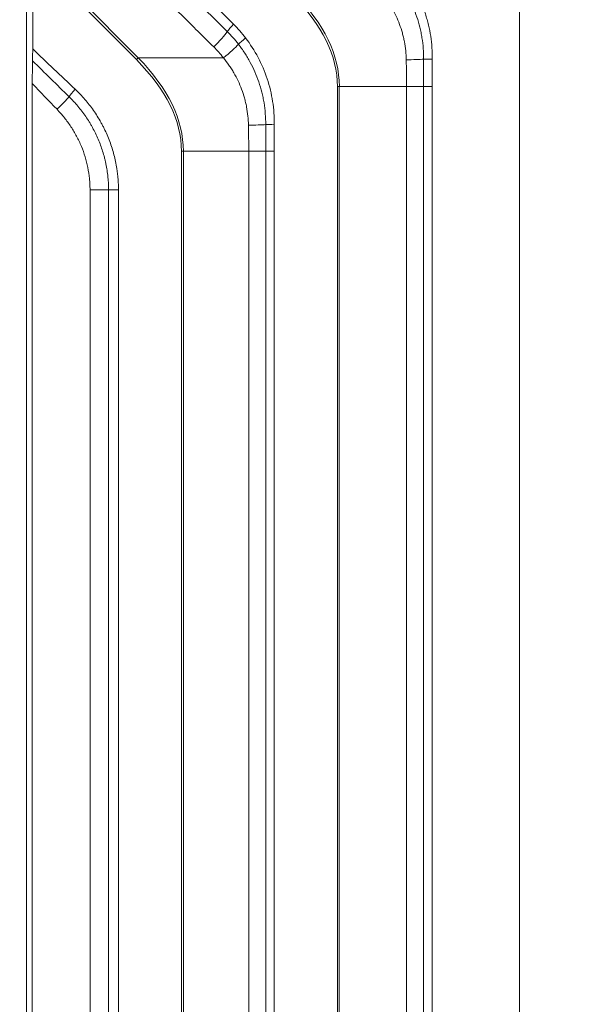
# Model space of a CAD drawing. Header units: millimetres. Extents: x 4 to 836, y 5 to 589.
# Tile 103 of 154: x 628 to 641, y 309 to 331. Entities that reach past the tile are written whole.
import ezdxf

# ---------------------------------------------------------------- set-up
doc = ezdxf.new("R2010")
doc.units = ezdxf.units.MM
doc.layers.add('1', color=7, linetype='Continuous', true_color=0xffffff)
doc.styles.add('ideas_simplex', font='simplex.shx')
doc.dimstyles.get("Standard").update_dxf_attribs({"dimtxt": 0.18, "dimasz": 0.18, "dimexe": 0.18, "dimexo": 0.0625, "dimgap": 0.09, "dimtad": 0, "dimtih": 1, "dimtoh": 1, "dimdec": 4, "dimzin": 0, "dimdsep": 46, "dimtxsty": 'Standard', "dimcen": 0.09, "dimadec": 0, "dimazin": 0, "dimtfac": 1, "dimtdec": 4, "dimtofl": 0, "dimtmove": 0, "dimatfit": 3, "dimfxl": 1, "dimtolj": 1, "dimtzin": 0, "dimarcsym": 0})

# ---------------------------------------------------------------- blocks, each defined once
blk = doc.blocks.new('_U7')
at = {"layer": '1', "color": 152, "lineweight": 13}
for p, q in [((695.062702, 354.711299), (597.434386, 354.711299)), ((663.288624, 267.843936), (597.434386, 267.843936))]:
    blk.add_line(p, q, dxfattribs=at)
at = {"layer": '1', "color": 27, "lineweight": 13}
blk.add_line((599.434386, 267.843936), (599.434386, 354.711299), dxfattribs=at)
at = {"layer": '1', "color": 87, "lineweight": 25}
for p, q in [((597.934386, 318.380118), (592.309386, 318.380118)), ((592.309386, 318.380118), (592.309386, 316.880118)), ((597.934386, 316.880118), (597.934386, 318.380118)), ((592.309386, 305.675118), (592.309386, 304.175118)), ((597.934386, 304.175118), (597.934386, 305.675118)), ((592.309386, 304.175118), (597.934386, 304.175118))]:
    blk.add_line(p, q, dxfattribs=at)
at = {"layer": '1', "color": 27, "lineweight": 18}
for points in [[(599.434386, 354.711299), (599.963367, 351.711301), (598.905405, 351.711297)], [(599.434386, 267.843936), (598.905405, 270.843935), (599.963367, 270.843938)]]:
    blk.add_solid(points, dxfattribs=at)
at = {"layer": '1', "color": 87, "linetype": 'Continuous', "lineweight": 25, "char_height": 3, "attachment_point": 7, "rotation": 90, "line_spacing_factor": 1.204819, "style": 'ideas_simplex'}
for s, insert in [('\\W1.2280;86,9', (590.468386, 305.622618)), ('\\W1.2097;3.42', (597.780886, 305.622618))]:
    blk.add_mtext(s, dxfattribs=dict(at, insert=insert))

msp = doc.modelspace()

# ---------------------------------------------------------------- linework, layer by layer
at = {"layer": '1', "color": 9, "linetype": 'Continuous', "lineweight": 18}
for p, q in [((628.539, 260.745), (628.539, 347.678)), ((628.678, 332.537), (628.678, 330.444)), ((639.537, 332.335), (639.537, 276.088)), ((628.67, 329.671), (628.67, 278.752))]:
    msp.add_line(p, q, dxfattribs=at)
at = {"layer": '1', "color": 9, "linetype": 'Continuous', "lineweight": 13}
for p, q in [((628.678, 332.621), (631.033, 330.245)), ((630.991, 330.204), (628.678, 332.537)), ((631.033, 330.245), (632.932, 330.245)), ((635.476, 329.605), (635.517, 329.605)), ((635.476, 278.817), (635.476, 329.605)), ((635.517, 329.605), (635.517, 278.817)), ((637.015, 329.605), (635.517, 329.605)), ((637.015, 278.817), (637.015, 329.605)), ((637.398, 329.605), (637.015, 329.605)), ((637.398, 278.817), (637.398, 329.605)), ((637.398, 329.605), (637.586, 329.605)), ((637.586, 329.605), (637.586, 278.817)), ((631.997, 328.164), (632.039, 328.164)), ((631.997, 280.258), (631.997, 328.164)), ((632.039, 328.164), (632.039, 280.258)), ((633.496, 328.164), (632.039, 328.164)), ((633.496, 280.258), (633.496, 328.164)), ((633.876, 328.164), (633.496, 328.164)), ((633.876, 280.258), (633.876, 328.164)), ((633.876, 328.164), (634.062, 328.164)), ((634.062, 328.164), (634.062, 280.258)), ((629.957, 281.121), (629.957, 327.302)), ((630.37, 327.302), (629.957, 327.302)), ((630.37, 281.121), (630.37, 327.302)), ((630.37, 327.302), (630.591, 327.302)), ((630.591, 327.302), (630.591, 281.121))]:
    msp.add_line(p, q, dxfattribs=at)
for centre, major_axis, ratio, start_param, end_param in [((531.457, 329.605), (-104.019, 0), 0.14132, 3.141593, 3.280787), ((531.509, 329.605), (-104.009, 0), 0.144219, 3.141593, 3.280787), ((633.209, 330.993), (0.211, 0.213), 0.124326, 1.693281, 2.561806), ((632.7, 330.556), (-0.352, -0.355), 0.122603, 1.496594, 2.561947), ((632.915, 330.315), (-0.392, -0.311), 0.130436, 1.511681, 2.570338), ((633.478, 330.689), (-0.238, -0.183), 0.106754, 4.850573, 5.713758), ((631.043, 330.204), (-0.213, -0.211), 0.123195, 4.639187, 4.836023), ((527.978, 328.164), (-104.019, 0), 0.14132, 3.141593, 3.280787), ((528.03, 328.164), (-104.009, 0), 0.144219, 3.141593, 3.280787), ((636.992, 330.219), (-0.5, -0.009), 0.040227, 1.604993, 2.518189), ((637.642, 330.212), (-0.3, 0.004), 0.002386, 0.622823, 1.39628), ((629.679, 329.544), (-0.206, -0.218), 0.126919, 4.832154, 5.706292), ((629.177, 329.096), (-0.359, -0.348), 0.060712, 1.633485, 2.568764), ((633.474, 328.76), (-0.5, -0.009), 0.039082, 1.605006, 2.506919), ((634.118, 328.753), (-0.3, 0.004), 0.002321, 0.634113, 1.396279)]:
    msp.add_ellipse(centre, major_axis=major_axis, ratio=ratio, start_param=start_param, end_param=end_param, dxfattribs=at)
for points, knots in [([(628.678, 335.428), (629.054, 335.056), (629.43, 334.683), (630.923, 333.205), (632.04, 332.099), (633.157, 330.993)], [0, 0, 0, 0, 0.251874, 0.251874, 1, 1, 1, 1]), ([(633.018, 330.829), (632.877, 330.969), (632.736, 331.109), (632.031, 331.807), (631.468, 332.366), (630.161, 333.661), (629.418, 334.397), (628.675, 335.134)], [0, 0, 0, 0, 0.097362, 0.097362, 0.486808, 0.486808, 1, 1, 1, 1]), ([(632.717, 330.486), (632.482, 330.719), (632.247, 330.953), (631.073, 332.118), (630.134, 333.05), (629.019, 334.156), (628.844, 334.33), (628.669, 334.504)], [0, 0, 0, 0, 0.17401, 0.17401, 0.870051, 0.870051, 1, 1, 1, 1]), ([(636.965, 332.129), (637.068, 331.992), (637.25, 331.703), (637.383, 331.388), (637.45, 331.183), (637.462, 331.142), (637.485, 331.059), (637.496, 331.018), (637.526, 330.893), (637.542, 330.809), (637.58, 330.556), (637.592, 330.385), (637.59, 330.212)], [0, 0, 0, 0, 0.25, 0.5, 0.5, 0.5625, 0.5625, 0.625, 0.625, 0.75, 0.75, 1, 1, 1, 1]), ([(637.398, 330.214), (637.399, 330.375), (637.386, 330.533), (637.355, 330.73), (637.347, 330.77), (637.331, 330.848), (637.323, 330.887), (637.294, 331.003), (637.272, 331.079), (637.196, 331.303), (637.134, 331.448), (637.042, 331.623), (637.022, 331.657), (636.982, 331.726), (636.961, 331.76), (636.897, 331.861), (636.852, 331.926), (636.803, 331.989)], [0, 0, 0, 0, 0.25, 0.25, 0.3125, 0.3125, 0.375, 0.375, 0.5, 0.5, 0.75, 0.75, 0.8125, 0.8125, 0.875, 0.875, 1, 1, 1, 1]), ([(637.01, 330.199), (637.007, 330.335), (636.993, 330.47), (636.962, 330.636), (636.955, 330.669), (636.94, 330.735), (636.915, 330.833), (636.884, 330.928), (636.814, 331.116), (636.758, 331.237), (636.675, 331.382), (636.658, 331.411), (636.622, 331.468), (636.604, 331.496), (636.547, 331.58), (636.507, 331.634), (636.465, 331.686)], [0, 0, 0, 0, 0.25, 0.25, 0.3125, 0.3125, 0.375, 0.5, 0.5, 0.75, 0.75, 0.8125, 0.8125, 0.875, 0.875, 1, 1, 1, 1]), ([(633.876, 328.756), (633.877, 328.918), (633.864, 329.079), (633.831, 329.278), (633.824, 329.318), (633.807, 329.397), (633.798, 329.436), (633.769, 329.553), (633.746, 329.63), (633.669, 329.857), (633.606, 330.003), (633.511, 330.179), (633.491, 330.214), (633.45, 330.284), (633.429, 330.318), (633.363, 330.419), (633.316, 330.485), (633.267, 330.548)], [0, 0, 0, 0, 0.25, 0.25, 0.3125, 0.3125, 0.375, 0.375, 0.5, 0.5, 0.75, 0.75, 0.8125, 0.8125, 0.875, 0.875, 1, 1, 1, 1]), ([(633.426, 330.689), (633.532, 330.55), (633.625, 330.405), (633.785, 330.101), (633.853, 329.942), (633.963, 329.61), (634.044, 329.274), (634.068, 328.928), (634.066, 328.753)], [0, 0, 0, 0, 0.25, 0.25, 0.5, 0.5, 0.75, 1, 1, 1, 1]), ([(632.932, 330.245), (632.899, 330.288), (632.864, 330.329), (632.792, 330.409), (632.755, 330.448), (632.717, 330.486)], [0, 0, 0, 0, 0.5, 0.5, 1, 1, 1, 1]), ([(633.491, 328.741), (633.489, 328.879), (633.474, 329.015), (633.442, 329.183), (633.435, 329.217), (633.419, 329.284), (633.411, 329.317), (633.383, 329.415), (633.362, 329.48), (633.291, 329.67), (633.233, 329.792), (633.148, 329.939), (633.13, 329.968), (633.094, 330.026), (633.075, 330.054), (633.017, 330.138), (632.976, 330.193), (632.932, 330.245)], [0, 0, 0, 0, 0.25, 0.25, 0.3125, 0.3125, 0.375, 0.375, 0.5, 0.5, 0.75, 0.75, 0.8125, 0.8125, 0.875, 0.875, 1, 1, 1, 1]), ([(629.627, 329.544), (629.703, 329.472), (629.847, 329.321), (630.038, 329.076), (630.148, 328.899), (630.212, 328.785), (630.225, 328.762), (630.249, 328.715), (630.261, 328.692), (630.296, 328.621), (630.318, 328.573), (630.38, 328.43), (630.453, 328.234), (630.505, 328.033), (630.537, 327.879), (630.547, 327.827), (630.559, 327.749), (630.563, 327.723), (630.569, 327.67), (630.584, 327.539), (630.591, 327.408), (630.591, 327.302)], [0, 0, 0, 0, 0.125, 0.25, 0.375, 0.375, 0.40625, 0.40625, 0.4375, 0.4375, 0.5, 0.5, 0.625, 0.75, 0.75, 0.8125, 0.8125, 0.84375, 0.84375, 0.875, 1, 1, 1, 1]), ([(630.37, 327.302), (630.37, 327.399), (630.36, 327.592), (630.331, 327.784), (630.306, 327.903), (630.301, 327.927), (630.29, 327.974), (630.273, 328.044), (630.253, 328.114), (630.21, 328.251), (630.144, 328.431), (630.06, 328.604), (630.002, 328.709), (629.99, 328.731), (629.966, 328.772), (629.954, 328.793), (629.916, 328.855), (629.889, 328.896), (629.808, 329.015), (629.691, 329.168), (629.56, 329.309), (629.491, 329.376)], [0, 0, 0, 0, 0.125, 0.25, 0.25, 0.28125, 0.28125, 0.3125, 0.375, 0.375, 0.5, 0.625, 0.625, 0.65625, 0.65625, 0.6875, 0.6875, 0.75, 0.75, 0.875, 1, 1, 1, 1]), ([(629.957, 327.302), (629.957, 327.343), (629.956, 327.385), (629.952, 327.469), (629.949, 327.51), (629.936, 327.634), (629.912, 327.797), (629.852, 328.037), (629.796, 328.193), (629.732, 328.347), (629.697, 328.422), (629.62, 328.568), (629.536, 328.71), (629.438, 328.844), (629.36, 328.941), (629.333, 328.973), (629.278, 329.035), (629.25, 329.066), (629.221, 329.096)], [0, 0, 0, 0, 0.0625, 0.0625, 0.125, 0.125, 0.25, 0.375, 0.5, 0.5, 0.625, 0.625, 0.75, 0.875, 0.875, 0.9375, 0.9375, 1, 1, 1, 1])]:
    msp.add_open_spline(points, degree=3, knots=knots, dxfattribs=at)
for points in [[(633.157, 330.993), (633.253, 330.898), (633.343, 330.796), (633.426, 330.689)], [(633.267, 330.548), (633.19, 330.647), (633.107, 330.741), (633.018, 330.829)], [(628.678, 330.444), (628.995, 330.144), (629.311, 329.844), (629.627, 329.544)], [(629.491, 329.376), (629.218, 329.643), (628.947, 329.911), (628.675, 330.179)], [(637.015, 329.605), (637.015, 329.803), (637.013, 330.001), (637.01, 330.199)], [(637.398, 329.605), (637.398, 329.808), (637.398, 330.011), (637.398, 330.214)], [(637.59, 330.212), (637.587, 330.009), (637.586, 329.807), (637.586, 329.605)], [(629.221, 329.096), (629.036, 329.287), (628.853, 329.478), (628.67, 329.671)], [(633.496, 328.164), (633.496, 328.357), (633.495, 328.549), (633.491, 328.741)], [(633.876, 328.164), (633.876, 328.362), (633.876, 328.559), (633.876, 328.756)], [(634.066, 328.753), (634.063, 328.557), (634.062, 328.361), (634.062, 328.164)]]:
    msp.add_open_spline(points, degree=3, dxfattribs=at)
at = {"layer": '1', "color": 9, "linetype": 'Continuous', "lineweight": 18}
for points, knots in [([(628.675, 330.179), (628.676, 330.197), (628.676, 330.217), (628.677, 330.249), (628.677, 330.26), (628.677, 330.282), (628.677, 330.293), (628.678, 330.327), (628.678, 330.35), (628.678, 330.396), (628.678, 330.42), (628.678, 330.444)], [0, 0, 0, 0, 0.25, 0.25, 0.375, 0.375, 0.5, 0.5, 0.75, 0.75, 1, 1, 1, 1]), ([(628.67, 329.671), (628.67, 329.716), (628.67, 329.761), (628.67, 329.851), (628.671, 329.895), (628.671, 329.96), (628.672, 329.982), (628.672, 330.024), (628.672, 330.044), (628.673, 330.085), (628.673, 330.104), (628.674, 330.133), (628.674, 330.142), (628.675, 330.161), (628.675, 330.17), (628.675, 330.179)], [0, 0, 0, 0, 0.25, 0.25, 0.5, 0.5, 0.625, 0.625, 0.75, 0.75, 0.875, 0.875, 0.9375, 0.9375, 1, 1, 1, 1])]:
    msp.add_open_spline(points, degree=3, knots=knots, dxfattribs=at)

# ---------------------------------------------------------------- dimensions: what is measured, and where the dimension line sits
at = {"layer": '1', "color": 87, "linetype": 'Continuous', "lineweight": 25}
dim = msp.add_linear_dim(base=(599.434, 267.844), p1=(701.22, 354.711), p2=(665.789, 267.844), angle=90, text='<>\\P[\\C87;{\\H1.00x;\\Fsimplex.shx;3.42\\Fsimplex.shx;}\\C87; ]', dimstyle='Standard', override={"dimtxt": 3, "dimasz": 3, "dimexe": 2, "dimexo": 2.5, "dimgap": 1.5, "dimtad": 1, "dimtih": 0, "dimtoh": 0, "dimdec": 1, "dimlfac": 1, "dimzin": 8, "dimdsep": 44, "dimlunit": 2, "dimtxsty": 'ideas_simplex', "dimsah": 1, "dimse1": 0, "dimse2": 0, "dimsd1": 0, "dimsd2": 0, "dimclrd": 27, "dimclre": 152, "dimclrt": 87, "dimtol": 0, "dimtm": -0.1, "dimtfac": 0.5, "dimtdec": 2, "dimtofl": 1, "dimtmove": 0, "dimtzin": 8, "dimlwd": 13, "dimlwe": 13}, dxfattribs=at)
dim.commit()
dim.dimension.update_dxf_attribs({"geometry": '_U7', "text_midpoint": (599.434, 311.278), "dimtype": 160})

doc.saveas('drawing.dxf')
